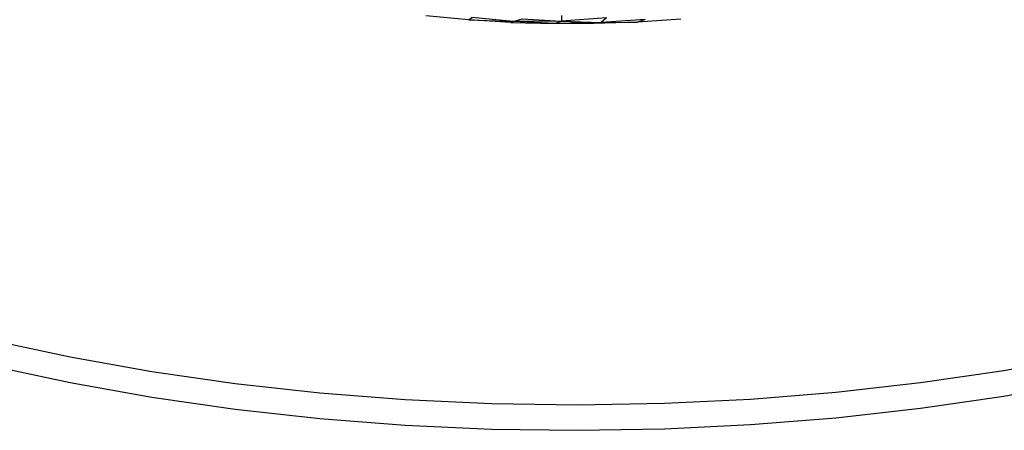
# Paper-space layout '_Trimétrica' of a CAD drawing. Header units: millimetres. Extents: x -212 to 189, y -225 to 469.
# Tile 4 of 18: x -49 to 16, y -225 to -198. Entities that reach past the tile are written whole.
import ezdxf

# ---------------------------------------------------------------- set-up
doc = ezdxf.new("R2010")
doc.units = ezdxf.units.MM

psp = doc.layouts.new('_Trimétrica')

# ---------------------------------------------------------------- linework, layer by layer
at = {"color": 7, "linetype": 'Continuous', "lineweight": 25}
for p, q in [((-19.41, -198.022), (-22.292, -197.743)), ((-13.206, -197.734), (-13.204, -198.101)), ((-19.41, -198.022), (-19.21, -197.862)), ((-19.41, -198.022), (-16.442, -198.137)), ((-16.593, -198.189), (-19.41, -198.022)), ((-16.442, -198.137), (-19.21, -197.862)), ((-16.593, -198.189), (-16.442, -198.137)), ((-16.593, -198.189), (-13.622, -198.26)), ((-16.442, -198.137), (-15.841, -197.95)), ((-13.204, -198.101), (-16.442, -198.137)), ((-13.622, -198.26), (-16.442, -198.137)), ((-15.841, -197.95), (-13.204, -198.101)), ((-13.204, -198.101), (-13.622, -198.26)), ((-10.555, -198.191), (-13.622, -198.26)), ((-11.011, -198.265), (-13.622, -198.26)), ((-10.185, -197.88), (-13.204, -198.101)), ((-13.204, -198.101), (-10.555, -198.191)), ((-8.119, -198.174), (-11.011, -198.265)), ((-10.555, -198.191), (-11.011, -198.265)), ((-10.185, -197.88), (-10.555, -198.191)), ((-7.589, -197.999), (-10.555, -198.191)), ((-10.555, -198.191), (-8.119, -198.174)), ((-5.207, -197.971), (-8.119, -198.174)), ((-7.589, -197.999), (-8.119, -198.174))]:
    psp.add_line(p, q, dxfattribs=at)
at = {"color": 7, "linetype": 'Continuous', "lineweight": 25, "flags": 128}
for points in [[(-56.672, -218.123), (-51.467, -219.435), (-46.117, -220.581), (-40.641, -221.556), (-35.06, -222.358), (-29.394, -222.983), (-23.665, -223.429), (-17.894, -223.695), (-12.102, -223.778), (-6.311, -223.68), (-0.542, -223.4), (5.183, -222.939), (10.843, -222.3), (16.416, -221.484), (21.882, -220.494), (27.222, -219.335), (32.414, -218.01), (37.439, -216.525), (42.28, -214.885), (46.917, -213.095), (51.334, -211.164), (55.514, -209.097)], [(-56.672, -219.838), (-51.467, -221.149), (-46.117, -222.295), (-40.641, -223.271), (-35.06, -224.073), (-29.394, -224.698), (-23.665, -225.144), (-17.894, -225.409), (-12.102, -225.493), (-6.311, -225.394), (-0.542, -225.114), (5.183, -224.654), (10.843, -224.014), (16.416, -223.198), (21.882, -222.209), (27.222, -221.049), (32.414, -219.725), (37.439, -218.239), (42.28, -216.599), (46.917, -214.81), (51.334, -212.878), (55.514, -210.811)]]:
    psp.add_lwpolyline(points, dxfattribs=at)

doc.saveas('drawing.dxf')
